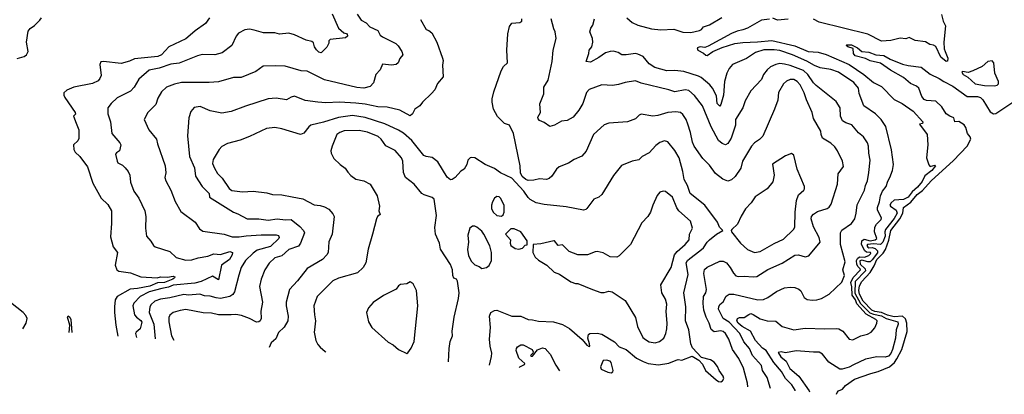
# Model space of a CAD drawing. Extents: x 1246230 to 1426786, y 660032 to 763141.
# Tile 95 of 256: x 1310136 to 1318657, y 666438 to 669679. Entities that reach past the tile are written whole.
import ezdxf

# ---------------------------------------------------------------- set-up
doc = ezdxf.new("R2010")
doc.units = 0

msp = doc.modelspace()

# ---------------------------------------------------------------- linework, layer by layer
at = {"layer": '0CON10XD'}
for points in [[(1312840.3, 669730.3), (1312894.5, 669605), (1312940, 669565), (1312970, 669555), (1312974.2, 669535), (1312955, 669521.1), (1312823, 669507), (1312812, 669495), (1312810, 669475), (1312795, 669441.2), (1312745, 669392.9), (1312725, 669397.1), (1312705, 669417.5), (1312686.5, 669445), (1312677.6, 669477.6), (1312665, 669490.8), (1312615, 669502), (1312515, 669547.5), (1312465, 669560.8), (1312385, 669554), (1312345, 669564), (1312245, 669564.4), (1312165, 669589.4), (1312125, 669595.6), (1312085, 669590.6), (1312028.9, 669561.1), (1312008.6, 669535), (1311971.9, 669455), (1311887.4, 669392.6), (1311825, 669374.4), (1311715, 669378.5), (1311673.3, 669365), (1311517.1, 669302.9), (1311445, 669294.7), (1311341.7, 669258.3), (1311255, 669242.2), (1311165.4, 669164.6), (1311125, 669096), (1311095, 669059.2), (1310978.6, 669001.4), (1310926, 668955), (1310898.8, 668915), (1310897.5, 668865), (1310920.8, 668795), (1310934.4, 668695), (1311002.2, 668615), (1311011.4, 668595), (1310998.8, 668545), (1310972.3, 668527.7), (1310966.2, 668515), (1310979.2, 668455), (1310985, 668442), (1311025, 668420), (1311048.7, 668398.7), (1311075.8, 668365), (1311087.5, 668335), (1311094.4, 668274.4), (1311124.3, 668194.3), (1311165.8, 668135), (1311217.5, 668025), (1311227.1, 667975), (1311224.2, 667875.8), (1311232.5, 667805), (1311271.7, 667761.7), (1311293.3, 667725), (1311307.5, 667715), (1311435, 667673.8), (1311490.7, 667620.7), (1311575, 667597.5), (1311625, 667602.2), (1311681.3, 667618.7), (1311765, 667631.9), (1311815, 667652.3), (1311875, 667646.6), (1311955, 667674.8), (1311977.6, 667665), (1311974.8, 667645), (1311951.6, 667605), (1311882.3, 667555), (1311855, 667428.9), (1311805, 667460.5), (1311705.4, 667414.6), (1311651.3, 667398.7)], [(1313055.2, 669725.2), (1313090.8, 669675), (1313135, 669650.4), (1313167.1, 669617.1), (1313235, 669584.2), (1313256, 669546), (1313275, 669529.4), (1313391.7, 669471.7), (1313412.3, 669452.3), (1313443.3, 669405), (1313452.5, 669375), (1313425.8, 669344.2), (1313410.8, 669305), (1313395, 669290.8), (1313355, 669285.7), (1313275, 669293.3), (1313254.3, 669245), (1313218.8, 669205), (1313197.7, 669132.3), (1313169.1, 669100.9), (1313115, 669086.9), (1313055, 669090.9), (1312775, 669157.3), (1312625, 669233.1), (1312572.3, 669237.7), (1312434.2, 669275.8), (1312349.7, 669279.7), (1312244.3, 669275.7), (1312179.3, 669230.7), (1312051.4, 669178.6), (1311985, 669177.5), (1311855, 669141.9), (1311774.5, 669134.5), (1311535, 669134.4), (1311475, 669122.2), (1311406.2, 669095), (1311362, 669055), (1311331.3, 668998.7), (1311314.2, 668945), (1311244, 668875), (1311212.5, 668815), (1311252.5, 668725), (1311319.2, 668645), (1311327.5, 668605), (1311394.3, 668415), (1311400.8, 668355), (1311390.8, 668315), (1311400, 668285)], [(1318113.3, 669725), (1318127.5, 669665), (1318147.5, 669625), (1318134, 669485), (1318136.4, 669426.4), (1318146.2, 669405), (1318170, 669345), (1318165, 669320), (1318155, 669317.5), (1318106.7, 669355), (1318065, 669446.7), (1318045, 669458.8), (1318014.1, 669464.1), (1317975, 669486.7), (1317885, 669500), (1317835, 669523.3), (1317805, 669513.8), (1317755, 669518), (1317675, 669498), (1317595, 669494.4), (1317475, 669554.4), (1317055, 669656.4), (1317005, 669684.4)], [(1310115, 669344.2), (1310175, 669361.1), (1310195, 669374.5), (1310208.2, 669405), (1310195.8, 669485), (1310209.3, 669579.3), (1310227.4, 669602.6), (1310265, 669629.6), (1310310.4, 669675), (1310325, 669696)], [(1311778.9, 669695), (1311745, 669645.6), (1311655, 669582.9), (1311612.5, 669545), (1311575, 669513.6), (1311425.6, 669445), (1311364.4, 669375.6), (1311331, 669359), (1311130, 669340), (1311085, 669319.2), (1311015, 669298.9), (1310862.2, 669317.8), (1310839.2, 669315), (1310828.8, 669291.2), (1310840.4, 669195), (1310830.6, 669169.4), (1310815, 669150.4), (1310765, 669127.1), (1310605, 669094.8), (1310545, 669069.8), (1310517.1, 669045), (1310517.3, 669025), (1310525.9, 669005), (1310617.1, 668875), (1310618.6, 668861.4), (1310600.8, 668845), (1310624.5, 668785), (1310647.3, 668727.3), (1310647.9, 668652.1), (1310639.4, 668630.6), (1310601.4, 668595), (1310602.9, 668555), (1310615, 668533.5), (1310656.4, 668496.4), (1310722, 668405), (1310767.8, 668265), (1310841.9, 668135), (1310899.3, 668079.3), (1310928.9, 668025), (1310931.5, 667915), (1310920.9, 667800.9), (1310945.5, 667715), (1310981.4, 667665), (1310963.1, 667555), (1310976, 667515), (1310992.4, 667502.4), (1311095, 667487.9), (1311185, 667453.8), (1311325, 667446.7), (1311355, 667454.6), (1311415, 667450.5), (1311465, 667460.5), (1311478, 667455), (1311475.7, 667445), (1311462.5, 667435), (1311389.4, 667405), (1311328.2, 667401.8), (1311262.9, 667375), (1311155, 667352.5), (1311093, 667347), (1310980, 667285), (1310963.2, 667255), (1310955.5, 667195), (1310957.5, 667145), (1310967.1, 667035), (1310985.4, 666942.7)], [(1313605, 669681.2), (1313655, 669593.3), (1313676.1, 669586.1), (1313703.3, 669565), (1313746.2, 669485), (1313796.2, 669345), (1313801.2, 669325), (1313796.2, 669285), (1313801.2, 669185), (1313752.7, 669127.3), (1313728.8, 669071.2), (1313699.2, 669040.8), (1313621.4, 668965), (1313597.6, 668932.4), (1313555, 668906.2), (1313535, 668863.3), (1313515, 668846.2), (1313425, 668895.4), (1313315, 668923.1), (1313235, 668925.4), (1313125, 668949.4), (1313045, 668956.8), (1312904.7, 668965.3), (1312785, 668958.8), (1312715, 668966.4), (1312605, 668980.9), (1312515, 669015.8), (1312485, 669010), (1312443.9, 668986.1), (1312355, 669000.6), (1312285, 668992.9), (1312091.2, 668931.2), (1311964.5, 668885.5), (1311885, 668869.4), (1311785, 668890.8), (1311697.4, 668927.4), (1311645, 668919.2), (1311615.7, 668884.3), (1311600.9, 668829.1), (1311587.1, 668675), (1311606.2, 668495), (1311647.9, 668397.9), (1311657.1, 668325), (1311714.4, 668235), (1311776.9, 668175), (1311778.1, 668145), (1311985, 668013.1), (1312025, 668000.5), (1312105, 667957.5), (1312160, 667955), (1312205, 667957.1), (1312285, 667944.7), (1312365, 667956.1), (1312435, 667948), (1312485, 667950.9), (1312560.9, 667890.9), (1312591.5, 667855), (1312599.4, 667835), (1312565, 667746), (1312549.1, 667720.9), (1312465, 667692.2), (1312405, 667636.4), (1312345, 667617.7), (1312295, 667572.9), (1312256.7, 667515), (1312226.7, 667435), (1312211.9, 667371.9), (1312235.7, 667234.3), (1312223.1, 667156.9), (1312226.9, 667095), (1312216, 667074), (1312204.7, 667065.3), (1312185, 667062.5), (1312125, 667093.5), (1312055, 667118.9), (1312005, 667128.7), (1311965.4, 667125.4), (1311855, 667124.5), (1311795, 667141.5), (1311725, 667142.7), (1311575, 667170.8), (1311525, 667164.6), (1311465, 667146.7), (1311436.3, 667123.7), (1311427.5, 667102.5), (1311425.6, 667065.6), (1311449.1, 666945), (1311470, 666906.4)], [(1316437.1, 666504.4), (1316434.6, 666535), (1316400.4, 666665), (1316359.1, 666749.1), (1316305.2, 666825.2), (1316273.9, 666915), (1316245.2, 666965.2), (1316225, 666981.8), (1316205, 666988.7), (1316145, 666977.5), (1316119.2, 666999.2), (1316102.1, 667055), (1316076, 667106), (1316055.5, 667165), (1316049.6, 667225), (1316054.5, 667284.5), (1316073.6, 667316.4), (1316080, 667345), (1316055.4, 667484.6), (1316062.4, 667517.6), (1316085, 667538.1), (1316195, 667591.4), (1316225, 667591.4), (1316254, 667575), (1316285.3, 667535.3), (1316312.2, 667485), (1316335, 667464.4), (1316355, 667458.5), (1316405, 667461.5), (1316485, 667453.5), (1316515, 667458.5), (1316611.7, 667518.3), (1316735, 667572.5), (1316845, 667642), (1316876.4, 667643.6), (1316935, 667628), (1316966.2, 667635), (1317062.5, 667755), (1317056.4, 667795), (1317006.7, 667886.7), (1316984.6, 667955), (1316990, 667975), (1317005, 667995.7), (1317041.3, 668018.7), (1317125.3, 668044.7), (1317142.5, 668057.5), (1317157.6, 668082.4), (1317212.5, 668255), (1317220, 668345), (1317265, 668410), (1317255.5, 668455), (1317214.2, 668544.2), (1317190.3, 668580.3), (1317155, 668610), (1317082.5, 668655), (1317071.2, 668685), (1317069.2, 668715), (1317005.7, 668825), (1316994.3, 668875), (1316944.1, 668985), (1316924.7, 669045), (1316890, 669115), (1316864.4, 669145), (1316835, 669160.8), (1316805, 669160.8), (1316772.1, 669147.9), (1316745.3, 669124.7), (1316701.7, 669048.3), (1316696.8, 668983.2), (1316669.2, 668905), (1316568, 668672), (1316537.7, 668642.3), (1316495, 668614.4), (1316468.2, 668585), (1316392.5, 668455), (1316375.6, 668395), (1316328.4, 668321.6), (1316295, 668292.2), (1316265, 668282.5), (1316220.4, 668300.4), (1316158.6, 668348.6), (1316105, 668420.8), (1316047.1, 668477.1), (1315973.3, 668585), (1315958.1, 668618.1), (1315942.1, 668702.1), (1315919.1, 668775), (1315903.5, 668815), (1315875, 668860), (1315855, 668875.6), (1315815, 668880.9), (1315745, 668877.3), (1315658.9, 668851.1), (1315615, 668844.4), (1315515, 668862.5), (1315497, 668853), (1315465, 668820.8), (1315395, 668796.2), (1315235, 668783.8), (1315195, 668768.8), (1315102, 668685), (1315037.4, 668542.6), (1315000.9, 668499.1), (1314935, 668470), (1314885, 668437.5), (1314804.6, 668405.4), (1314783, 668387), (1314740.6, 668325), (1314717.1, 668305), (1314695, 668297.5), (1314635, 668302.3), (1314585, 668291.2), (1314535, 668288.8), (1314515, 668296.9), (1314485, 668323.6), (1314471.3, 668355), (1314468, 668415), (1314409.6, 668695), (1314375, 668767.5), (1314331.2, 668781.2), (1314271.1, 668841.1), (1314236.7, 668905), (1314225.5, 668965), (1314225.6, 668995), (1314238.9, 669055), (1314304.1, 669235.9), (1314322.5, 669275), (1314357.5, 669305), (1314351.4, 669415), (1314359.2, 669555), (1314375, 669620), (1314395, 669647.5), (1314465, 669654), (1314481.2, 669665), (1314482, 669685)], [(1316633.3, 666487.6), (1316605, 666582.5), (1316565, 666643.8), (1316555, 666688), (1316478.4, 666775), (1316450.8, 666835), (1316403.2, 666893.2), (1316367.6, 666965), (1316275, 667062.9), (1316223.5, 667093.5), (1316184.7, 667175), (1316185.4, 667195), (1316195, 667214.4), (1316222.9, 667237.1), (1316251.4, 667288.6), (1316275.3, 667304.7), (1316315, 667304.7), (1316525, 667256.2), (1316572.2, 667257.8), (1316611.2, 667275), (1316685, 667327.5), (1316755, 667358.1), (1316805, 667364.4), (1316845, 667360.8), (1316878.8, 667348.8), (1316895, 667332.5), (1316925, 667276.7), (1316949.7, 667259.7), (1316995, 667253.3), (1317034.2, 667255.8), (1317075, 667266.2), (1317142.5, 667305), (1317252.4, 667407.6), (1317274, 667465), (1317260.8, 667515), (1317280, 667585), (1317240.4, 667735), (1317240, 667835), (1317251.7, 667858.3), (1317333.4, 667916.6), (1317364.4, 667955), (1317376.5, 668005), (1317383, 668077), (1317446.5, 668205), (1317455.6, 668245), (1317473.8, 668285), (1317483.9, 668356.1), (1317496.9, 668465), (1317484.6, 668525), (1317483.1, 668585), (1317474.4, 668615), (1317440, 668665), (1317395, 668701.4), (1317338.8, 668768.8), (1317285, 668787.3), (1317256.9, 668805), (1317240, 668845), (1317235.5, 668915), (1317201.1, 668971.1), (1317028.4, 669108.4), (1317005, 669132.5), (1316956.9, 669205), (1316918.3, 669238.3), (1316805, 669281.4), (1316755, 669294), (1316715, 669300), (1316679.2, 669290.8), (1316635, 669270.5), (1316604.3, 669245), (1316574.4, 669205), (1316555, 669162), (1316465, 669063.3), (1316415, 668976.7), (1316393.7, 668916.3), (1316331.1, 668815), (1316330.9, 668765), (1316292.7, 668655), (1316265, 668607.5), (1316245, 668597.5), (1316215, 668608.1), (1316182.7, 668632.7), (1316120.8, 668750.8), (1316045.6, 668935), (1315975, 669024.3), (1315926, 669066), (1315895, 669071.5), (1315804.6, 669054.6), (1315755, 669073.1), (1315515, 669128.6), (1315465, 669151.1), (1315376.1, 669136.1), (1315319.2, 669119.2), (1315265, 669110), (1315175, 669114.3), (1315065, 669074.4), (1315041.7, 669048.3), (1315010.9, 668955), (1314975, 668895.7), (1314925.4, 668834.6), (1314875, 668806.2), (1314825, 668801.2), (1314765, 668766.7), (1314725, 668753.8), (1314675, 668788.8), (1314635, 668807.5), (1314622.3, 668822.3), (1314621.2, 668835), (1314642, 668875), (1314638.3, 668951.7), (1314671.7, 669038.3), (1314673.3, 669095), (1314710, 669155), (1314744, 669316), (1314751.8, 669415), (1314779.1, 669515), (1314771.1, 669575), (1314758.5, 669598.5), (1314734.5, 669685)], [(1316848.3, 666469.2), (1316847.1, 666472.9), (1316819.7, 666519.7), (1316762.8, 666575), (1316727.8, 666635), (1316662.8, 666712.8), (1316595, 666816.5), (1316565, 666838), (1316504.7, 666905), (1316460.8, 666985), (1316389.7, 667025), (1316354.5, 667055), (1316343.8, 667075), (1316348.2, 667095), (1316365, 667104), (1316405, 667101.5), (1316445, 667130), (1316465, 667136.9), (1316485, 667130), (1316545, 667090), (1316605, 667073.3), (1316679.6, 667069.6), (1316735, 667024.3), (1316835, 666997.1), (1316935, 667011.4), (1317105, 667003.3), (1317205, 667008.8), (1317225.9, 667005.9), (1317260, 666985), (1317314.4, 666914.4), (1317345, 666909.2), (1317415.7, 666944.3), (1317472.5, 666957.5), (1317503.8, 666975), (1317537, 667013), (1317554, 667055), (1317555.8, 667075), (1317545.8, 667085), (1317462.5, 667132.5), (1317381.3, 667221.3), (1317368.6, 667255), (1317340.8, 667295), (1317337.9, 667367.9), (1317329.8, 667405), (1317350.6, 667449.4), (1317412.3, 667515), (1317411.2, 667525), (1317391.1, 667541.1), (1317381.6, 667561.6), (1317378.6, 667595), (1317385.7, 667614.3), (1317405, 667627.6), (1317447.8, 667625), (1317485, 667640), (1317500.8, 667655), (1317499.6, 667665), (1317465, 667668.3), (1317450.3, 667680.3), (1317421.4, 667735), (1317423.1, 667765), (1317445, 667779.9), (1317495, 667767.3), (1317538.6, 667775), (1317553.3, 667785), (1317534.2, 667844.2), (1317537, 667883), (1317550.6, 667909.4), (1317590.8, 667949.2), (1317595.8, 667965), (1317560.7, 668030.7), (1317558.7, 668055), (1317577.8, 668102.2), (1317586.1, 668153.9), (1317602.9, 668195), (1317636.2, 668235), (1317648.2, 668281.8), (1317667.3, 668315), (1317689.1, 668375), (1317699.1, 668425), (1317681.7, 668551.7), (1317631.9, 668755), (1317591.9, 668815), (1317543.5, 668863.5), (1317440.8, 668935), (1317401.7, 669041.7), (1317396.1, 669085), (1317355, 669134.6), (1317223.4, 669223.4), (1317155, 669246.6), (1317062.7, 669262.8), (1317015, 669281.1), (1316949.2, 669319.2), (1316825.5, 669375.5), (1316715, 669412.2), (1316665, 669418.9), (1316575, 669419), (1316505, 669396), (1316425, 669342.9), (1316305, 669290.8), (1316275, 669256.2), (1316254.6, 669215.4), (1316235.4, 669144.6), (1316228.4, 669025), (1316205, 668944), (1316195, 668930), (1316172.5, 668955), (1316165, 669020.8), (1316132.2, 669085), (1316107.9, 669115), (1316035, 669177.3), (1316010.5, 669190.5), (1315885, 669231.1), (1315805, 669239.3), (1315735.3, 669235.3), (1315631.4, 669265), (1315585, 669298.2), (1315530.5, 669360.5), (1315485, 669381.8), (1315465, 669385.4), (1315385, 669374.4), (1315346, 669376), (1315315.6, 669395.6), (1315275, 669405.7), (1315245, 669404.2), (1315205, 669392.2), (1315149.2, 669350.8), (1315075, 669312), (1315037.5, 669317.5), (1315060.5, 669385), (1315063.3, 669415), (1315088.8, 669445), (1315096.2, 669485), (1315093.3, 669515), (1315071.2, 669575), (1315077.5, 669605), (1315095, 669630), (1315110, 669685)], [(1315390.6, 669695), (1315435.3, 669655.3), (1315485, 669630.4), (1315605, 669598.8), (1315685, 669590), (1315796.6, 669596.6), (1315875, 669572.1), (1315945, 669568), (1316018, 669585), (1316035.8, 669594.2), (1316055, 669616.7), (1316105, 669634.5), (1316212.6, 669697.4)], [(1316625, 669683.5), (1316556.7, 669675), (1316435.4, 669604.6), (1316395, 669589.6), (1316345, 669580.8), (1316295, 669560.5), (1316095, 669448.9), (1316065, 669439.4), (1316025, 669442.9), (1316000, 669435), (1316005, 669413.8), (1316055, 669389.2), (1316075, 669370.8), (1316085, 669370), (1316136, 669404), (1316215, 669438.9), (1316325, 669471.9), (1316395, 669482.4), (1316521.5, 669488.5), (1316645, 669497.7), (1316845, 669451.9), (1316958.8, 669405), (1317045, 669397.5), (1317115, 669378.4), (1317315, 669290.3), (1317440.9, 669205), (1317525, 669136.1), (1317595, 669101.8), (1317705, 668988.9), (1317772.8, 668952.8), (1317867.9, 668887.9), (1317950.8, 668795), (1317948.1, 668781.9), (1317924, 668775)], [(1316786.7, 669683.3), (1316695, 669674.6), (1316655, 669693.3)], [(1317206.3, 666438.5), (1317210, 666455), (1317221.7, 666468.3), (1317256.8, 666483.2), (1317284.2, 666515), (1317361.6, 666568.4), (1317501.8, 666618.2), (1317565.6, 666634.4), (1317665, 666674.7), (1317706.9, 666713.1), (1317726, 666744), (1317769.7, 666825), (1317817.9, 666982.1), (1317813.4, 667055), (1317802.2, 667092.2), (1317774.9, 667114.9), (1317705, 667108.2), (1317645, 667121.6), (1317595.1, 667145.1), (1317535.4, 667155), (1317511.2, 667165), (1317435, 667243.1), (1317402.7, 667305), (1317397.6, 667335), (1317404, 667376), (1317423.3, 667415), (1317497.6, 667492.4), (1317531.2, 667548.8), (1317555, 667603.8), (1317609.9, 667660.1), (1317629.1, 667690.8), (1317658, 667772), (1317675.8, 667855), (1317753.4, 667956.6), (1317780, 668005), (1317785, 668055.3), (1317848.5, 668101.5), (1317902.6, 668167.4), (1317948.2, 668201.8), (1318024.1, 668285.9), (1318218.6, 668461.4), (1318336.6, 668583.4), (1318367.4, 668645), (1318363.1, 668665), (1318338.2, 668695), (1318325, 668746.2), (1318309.8, 668769.8), (1318265, 668798.6), (1318230, 668795), (1318220.9, 668830.9), (1318185, 668844.2), (1318155, 668864.2), (1318115.6, 668925), (1318065, 668974.6), (1317985, 668980.3), (1317965, 668989.3), (1317943.8, 669015), (1317918, 669085), (1317896.5, 669105), (1317845, 669127.7), (1317785, 669179.6), (1317671.4, 669241.4), (1317585, 669303.9), (1317495, 669322.5), (1317455, 669343.2), (1317366.7, 669365), (1317352.1, 669385), (1317349.1, 669429.1), (1317303.3, 669445), (1317290, 669455), (1317295, 669460), (1317335, 669460), (1317387.9, 669435), (1317423.7, 669403.7), (1317485, 669398.2), (1317545, 669376), (1317615, 669368.5), (1317668.2, 669338.2), (1317775, 669294.6), (1317825, 669281.8), (1317938.3, 669268.3), (1318015, 669207.5), (1318095, 669169.7), (1318133.1, 669143.1), (1318211.8, 669105), (1318335, 669013), (1318425, 669014.2), (1318450.9, 669005), (1318471.1, 668985), (1318535, 668882.9), (1318565, 668864.1), (1318585, 668867.7), (1318758.2, 668981.8)], [(1318573.8, 669106.2), (1318595, 669112.5), (1318607.5, 669125), (1318606.7, 669145), (1318575.9, 669215.9), (1318566.4, 669306.4), (1318551.7, 669321.7), (1318515, 669317.5), (1318465, 669273.3), (1318385, 669236.7), (1318345, 669223.3), (1318295, 669230), (1318290, 669225), (1318300, 669205), (1318340.6, 669180.6), (1318405, 669124), (1318485, 669108.6), (1318573.8, 669106.2)], [(1314200.6, 666690), (1314220, 666765), (1314221.4, 666795), (1314207.1, 666855), (1314202.5, 666915), (1314211.3, 667015), (1314202.9, 667115), (1314212.9, 667145), (1314245, 667162.5), (1314265, 667166), (1314395.7, 667115.7), (1314474.1, 667114.1), (1314535, 667086.7), (1314575, 667083.3), (1314625, 667070), (1314755, 667065.7), (1314835, 667042.5), (1314895, 667008.8), (1315002.9, 666912.9), (1315044.3, 666864.3), (1315065, 666852.5), (1315070, 666855), (1315066.7, 666875), (1315052.5, 666925), (1315060, 666955), (1315070, 666965), (1315135, 666968), (1315175, 666957.5), (1315285, 666892), (1315325, 666848.6), (1315385, 666825.6), (1315475, 666751.5), (1315531.2, 666721.2), (1315575, 666705.6), (1315665, 666694.4), (1315755, 666708.1), (1315816.7, 666733.3), (1315835, 666739.2), (1315865, 666733.8), (1315955, 666767.5), (1316013, 666733), (1316045, 666700), (1316070, 666645), (1316162.5, 666565), (1316185, 666550), (1316205, 666547.5), (1316217.5, 666555), (1316228.8, 666575), (1316224, 666595), (1316189.2, 666645), (1316175, 666680), (1316146.2, 666715), (1316115, 666736), (1316036.4, 666756.4), (1315959.5, 666839.5), (1315944.3, 666875), (1315927.3, 666995), (1315897.5, 667075), (1315900.5, 667195), (1315883.6, 667315), (1315921.5, 667475), (1315905.3, 667575), (1315915, 667594.5), (1315935, 667613.2), (1316021.1, 667678.9), (1316054.2, 667705.8), (1316084.7, 667755.3), (1316104.7, 667775.3), (1316165, 667823.1), (1316220, 667855), (1316192.7, 667882.7), (1316175, 667926.7), (1316065, 668073.1), (1315937.8, 668175), (1315915.6, 668245), (1315886.9, 668296.9), (1315876.2, 668365), (1315844, 668484), (1315805.9, 668545.9), (1315745, 668623.3), (1315715, 668632), (1315675, 668617.5), (1315640, 668590), (1315585, 668528), (1315523.7, 668496.3), (1315494.2, 668465.8), (1315435.9, 668454.1), (1315345, 668418), (1315275, 668330), (1315172.7, 668167.3), (1315147.5, 668145), (1315106.2, 668125), (1315043.8, 668045), (1315034.2, 668035.8), (1315015, 668031.4), (1314865, 668060.8), (1314675, 668079.2), (1314605, 668094.2), (1314555, 668122.5), (1314535, 668142), (1314497.8, 668195), (1314395, 668307.1), (1314296, 668355), (1314245, 668390.8), (1314165, 668426.2), (1314075, 668482.5), (1314045, 668487.5), (1314035, 668483.3), (1314015, 668462.5), (1314006, 668425), (1313983.9, 668386.1), (1313955, 668367.5), (1313905, 668313.3), (1313877.5, 668295), (1313865, 668293.3), (1313835, 668316.2), (1313755, 668450), (1313705.3, 668485.3), (1313655, 668494.5), (1313634.2, 668505), (1313528.5, 668635), (1313458, 668698), (1313415, 668723.6), (1313297.3, 668777.2), (1313125, 668833.5), (1313015, 668848.8), (1312895, 668833.9), (1312765, 668792.1), (1312655, 668766.5), (1312637.2, 668752.8), (1312595, 668698.6), (1312565, 668685.8), (1312404.3, 668735.7), (1312345, 668745.6), (1312272.8, 668737.2), (1312125, 668667.1), (1312045, 668637.1), (1311935, 668607.1), (1311885, 668581.2), (1311862.7, 668557.3), (1311811.2, 668468.8), (1311805.7, 668435), (1311820.6, 668395), (1311847.2, 668347.2), (1311888.6, 668308.6), (1311948.9, 668218.9), (1311971.9, 668201.9), (1312065, 668189.5), (1312157.5, 668195), (1312275, 668180), (1312325, 668166), (1312405, 668163.1), (1312495, 668147.8), (1312585, 668129.5), (1312685, 668077.1), (1312735, 668071.5), (1312775, 668061.1), (1312810.2, 668040.2), (1312845, 668000.8), (1312857.5, 667975), (1312838.8, 667825), (1312812.3, 667757.7), (1312804.4, 667665), (1312794.4, 667645), (1312755, 667603.1), (1312624.6, 667525.4), (1312541.2, 667418.8), (1312471.4, 667345), (1312442.2, 667235), (1312441.9, 667205), (1312458.9, 667115), (1312455.6, 667075), (1312425, 667018), (1312375, 666973.8), (1312351.7, 666918.3), (1312312.5, 666885), (1312296.1, 666842.1)], [(1313847.6, 666718.2), (1313852.7, 666835), (1313860.5, 666895), (1313880.9, 666945), (1313880, 666985), (1313895.6, 667105), (1313933.2, 667266.8), (1313938.9, 667315), (1313925, 667417.5), (1313915, 667433.3), (1313893.6, 667443.6), (1313884.7, 667464.7), (1313881.1, 667515), (1313865, 667560), (1313777.1, 667695), (1313770, 667745), (1313734.5, 667825), (1313729.7, 667880.3), (1313743.3, 667985), (1313723.8, 668125), (1313705, 668142), (1313635, 668162.5), (1313616.7, 668175), (1313551.2, 668255), (1313475, 668313.8), (1313457.8, 668357.8), (1313451.1, 668455), (1313440, 668485), (1313385, 668546.9), (1313305, 668588.9), (1313264.8, 668644.8), (1313238.3, 668668.3), (1313145, 668706.7), (1313075, 668720.8), (1312943.1, 668716.9), (1312905, 668702.9), (1312880.6, 668685), (1312840, 668585), (1312828.8, 668545), (1312830, 668525), (1312855, 668476.7), (1312910, 668425), (1312953.3, 668395), (1312975, 668360), (1313001.7, 668331.7), (1313045, 668300), (1313115.5, 668285.5), (1313168, 668255), (1313228.8, 668155), (1313250, 668065), (1313244, 668025), (1313256, 667995), (1313232.5, 667975), (1313222.6, 667957.4), (1313190.6, 667825), (1313150.8, 667695), (1313132.5, 667575), (1313108, 667535), (1313060.2, 667489.8), (1312895, 667444.3), (1312845, 667420.8), (1312710, 667285), (1312680.6, 667205), (1312685.8, 667125), (1312697.1, 667075), (1312687.5, 666995), (1312684.4, 666975), (1312698, 666905), (1312715, 666870), (1312736.2, 666845), (1312778.3, 666808.3), (1312786.5, 666803)], [(1317924, 668775), (1317990.5, 668685), (1317995.5, 668595), (1317984.3, 668485), (1318002.7, 668422.7), (1318015, 668410), (1318055, 668420), (1318062.5, 668415), (1318031.4, 668375), (1317970.6, 668329.4), (1317945, 668278), (1317905, 668231), (1317859.8, 668190.2), (1317825, 668144.4), (1317785, 668123.8), (1317705, 668117.8), (1317678, 668095), (1317667.9, 668075), (1317672.7, 668065), (1317721.4, 668031.4), (1317729.4, 668005), (1317705, 667958.3), (1317629.6, 667865), (1317624.1, 667845), (1317626.2, 667805), (1317606.5, 667753.5), (1317585, 667733.4), (1317525, 667738.9), (1317474.7, 667735.3), (1317467.9, 667725), (1317475, 667710.8), (1317485, 667705.5), (1317515, 667708.1), (1317538.8, 667698.8), (1317559.2, 667679.2), (1317558.5, 667661.5), (1317515, 667600.7), (1317495, 667585.3), (1317475, 667584.5), (1317425, 667597.7), (1317407, 667593), (1317410, 667565), (1317452.1, 667525), (1317455.8, 667505), (1317366, 667415), (1317365, 667313.3), (1317412.8, 667225), (1317494.5, 667144.5), (1317525, 667130.6), (1317595, 667118.4), (1317635, 667093.3), (1317734.6, 667065), (1317737.7, 667045), (1317722.4, 666995), (1317715.5, 666925), (1317690.9, 666825), (1317675, 666790.9), (1317655, 666769), (1317625, 666758.3), (1317555, 666761.4), (1317456.4, 666743.6), (1317352.9, 666692.9), (1317315, 666673.2), (1317255, 666655.4), (1317235, 666656.9), (1317140, 666715), (1317085, 666786), (1317055, 666804.2), (1317005, 666802.7), (1316855, 666815.6), (1316765, 666797.1), (1316725, 666806.6), (1316700.6, 666799.4), (1316722.2, 666762.2), (1316770, 666725), (1316800.8, 666660.8), (1316878.7, 666595), (1316967.5, 666467.5), (1316971.7, 666458.6)], [(1316495, 667666.4), (1316545, 667673.6), (1316665, 667743.6), (1316745, 667781.5), (1316834.2, 667865), (1316845.6, 667885), (1316846.9, 668013.1), (1316859.4, 668115), (1316875.6, 668164.4), (1316921.2, 668205), (1316928, 668215), (1316928.8, 668235), (1316865.6, 668385), (1316837, 668507), (1316815, 668520), (1316765, 668502.5), (1316650, 668430), (1316664.1, 668334.1), (1316654.2, 668275), (1316605, 668216.2), (1316502.2, 668147.8), (1316467.8, 668095), (1316416.4, 668043.6), (1316381.3, 667978.7), (1316349.4, 667910.6), (1316298.8, 667865), (1316293.3, 667855), (1316296, 667845), (1316374.4, 667745), (1316435, 667690.6), (1316495, 667666.4)], [(1311400, 668285), (1311444.3, 668205), (1311480.8, 668105), (1311530.9, 668020.9), (1311655, 667927.5), (1311690.7, 667870.7), (1311719.7, 667849.7), (1311905, 667822.7), (1311975, 667801.8), (1312035, 667799.1), (1312095, 667809.2), (1312225, 667817.4), (1312355, 667819.2), (1312375, 667812.5), (1312382.2, 667795), (1312377.3, 667785), (1312305, 667717.3), (1312191.5, 667685), (1312155, 667658.5), (1312090, 667595), (1312051.9, 667535), (1312031.3, 667468.7), (1311996.2, 667323.8), (1311979.2, 667300.8), (1311955, 667283.5), (1311875, 667268), (1311835, 667271.7), (1311785, 667288), (1311735, 667290.6), (1311693.7, 667303.7), (1311596.9, 667296.9), (1311555, 667300.8), (1311435, 667271.6), (1311355, 667262.1), (1311305, 667243.8), (1311272.5, 667215), (1311260.7, 667195), (1311257.2, 667145), (1311298, 667045), (1311308.3, 666918.5)], [(1315635, 666884.5), (1315674, 666896), (1315711.4, 666925), (1315729.1, 666965), (1315736, 667005), (1315740.4, 667055), (1315731.8, 667155), (1315737.3, 667217.3), (1315725, 667260), (1315691.9, 667315), (1315686, 667385), (1315774.6, 667535.4), (1315803.8, 667646.2), (1315825, 667673.8), (1315896.4, 667735), (1315930.5, 667775), (1315933.9, 667825), (1315959.6, 667875), (1315942.5, 667935), (1315841.1, 668025), (1315822.4, 668052.4), (1315785, 668144), (1315725, 668194), (1315705, 668196.2), (1315675, 668186.2), (1315652.7, 668157.3), (1315614.2, 668075.8), (1315595.7, 668014.3), (1315571.2, 667975), (1315519.1, 667920.9), (1315422, 667735), (1315325, 667636.2), (1315305, 667626), (1315245, 667626.7), (1315185, 667661.2), (1315135, 667674), (1315115, 667672), (1315050, 667645), (1314965, 667644.3), (1314892.5, 667675), (1314835, 667731.2), (1314795, 667726), (1314765.6, 667765.6), (1314757.3, 667767.3), (1314645, 667741.2), (1314580, 667735), (1314577.5, 667665), (1314597.5, 667625), (1314625, 667597.5), (1314697.5, 667555), (1314762.5, 667495), (1314807, 667477), (1314905, 667412.5), (1314945, 667396.7), (1314965, 667396.7), (1315094.1, 667344.1), (1315165, 667320), (1315195, 667320), (1315235, 667330), (1315263.9, 667323.9), (1315375, 667250), (1315465, 667102), (1315482.2, 667025), (1315530.2, 666930.2), (1315551.2, 666911.2), (1315585, 666893.5), (1315635, 666884.5)], [(1314305, 667980), (1314318.8, 667991.2), (1314327.5, 668015), (1314328.6, 668075), (1314296.2, 668136.2), (1314285, 668145.6), (1314265, 668148.6), (1314245, 668135.8), (1314226.4, 668103.6), (1314218.5, 668075), (1314219.5, 668045), (1314233.9, 668013.9), (1314265, 667986), (1314305, 667980)], [(1314135, 667526.7), (1314175, 667534), (1314198.8, 667551.2), (1314219.4, 667595), (1314218.5, 667665), (1314205, 667723.8), (1314153.1, 667825), (1314135, 667849.2), (1314093.3, 667885), (1314075, 667892.5), (1314055, 667892), (1314032, 667875), (1314015.6, 667815), (1314021.4, 667755), (1314012.2, 667692.2), (1314021.4, 667635), (1314047, 667587), (1314075, 667558.8), (1314112.5, 667545), (1314135, 667526.7)], [(1314455, 667693.3), (1314487, 667703), (1314511.7, 667728.3), (1314528.3, 667731.7), (1314527.5, 667765), (1314473.3, 667845), (1314415, 667868.8), (1314385, 667870), (1314341.2, 667825), (1314382.5, 667775), (1314380, 667745), (1314387.5, 667725), (1314425, 667700), (1314455, 667693.3)], [(1311651.3, 667398.7), (1311465, 667381.6), (1311425, 667364), (1311365, 667354.2), (1311255, 667324.1), (1311177, 667283), (1311122.3, 667227.7), (1311115.9, 667205), (1311127.9, 667125), (1311145.3, 667105.3), (1311185, 667077.9), (1311191.7, 667061.7), (1311178.5, 667005), (1311142.9, 666977.1), (1311137.8, 666965), (1311145.8, 666930.7)], [(1313485, 666792.5), (1313495, 666797.5), (1313525, 666837.5), (1313548.8, 666895), (1313580.8, 667205), (1313570, 667335), (1313540, 667395), (1313515, 667412.5), (1313487, 667393), (1313432.3, 667387.7), (1313414.1, 667375.9), (1313395, 667347.5), (1313285, 667292), (1313195, 667233.3), (1313153.9, 667186.1), (1313137.5, 667145), (1313153.3, 667065), (1313183.3, 667015), (1313325, 666888.8), (1313367.5, 666865), (1313415, 666826.7), (1313485, 666792.5)], [(1310164, 667004.2), (1310193.1, 667055), (1310200.6, 667095), (1310189.8, 667119.8), (1310165.8, 667145), (1310055, 667232.2)], [(1310564.2, 666974.2), (1310570, 667035), (1310549.2, 667105), (1310555, 667115.8), (1310570, 667105), (1310578.6, 667085), (1310586.2, 666972.6)], [(1314461.3, 666669.2), (1314465, 666676.2), (1314503.3, 666695), (1314506.2, 666705), (1314455, 666750), (1314432.4, 666817.6), (1314434.4, 666835), (1314445, 666849.2), (1314473.6, 666866.4), (1314494.4, 666865.6), (1314570.8, 666825), (1314578.8, 666805), (1314576.4, 666793.6), (1314557.5, 666775), (1314565, 666767.5), (1314575, 666767.5), (1314617.3, 666822.7), (1314660.4, 666839.6), (1314685, 666834.5), (1314726.2, 666786.2), (1314775, 666690), (1314807, 666641.6)], [(1315255, 666624), (1315268.3, 666631.7), (1315271.2, 666645), (1315255, 666713.3), (1315245, 666723.8), (1315215, 666732.5), (1315185, 666730), (1315163.9, 666676.1), (1315168.8, 666655), (1315225, 666628.8), (1315255, 666624)]]:
    msp.add_lwpolyline(points, dxfattribs=at)

doc.saveas('drawing.dxf')
